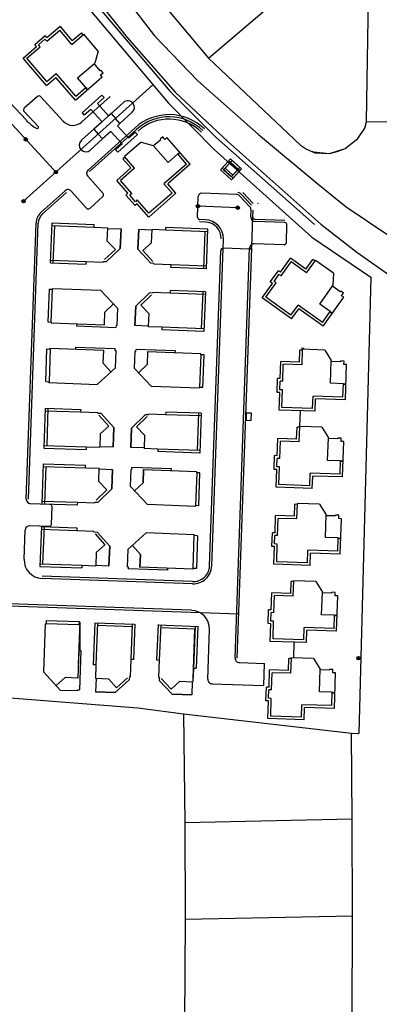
# Model space of a CAD drawing. Header units: metres. Extents: x 19327 to 24000, y 12000 to 18751.
# Tile 26 of 41: x 21683 to 21765, y 16920 to 17142. Entities that reach past the tile are written whole.
import ezdxf

# ---------------------------------------------------------------- set-up
doc = ezdxf.new("R2010")
doc.units = ezdxf.units.M
for name, color, linetype in [('Keyplan-sh1$0$10-WEG', 254, 'CONTINUOUS'), ('Keyplan-sh1$0$2', 254, 'CONTINUOUS'), ('Keyplan-sh1$0$20-KAVEL', 254, 'CONTINUOUS')]:
    doc.layers.add(name, color=color, linetype=linetype)

msp = doc.modelspace()

# ---------------------------------------------------------------- linework, layer by layer
at = {"layer": 'Keyplan-sh1$0$10-WEG'}
for points in [[(21686.23, 17166.11), (21698.53, 17149.54), (21707.66, 17138.02), (21718.52, 17125.73), (21730.37, 17114.53), (21751.38, 17095.89)], [(21692.54, 17166.55), (21702.99, 17152.59), (21713.85, 17138.45), (21723.63, 17128.23), (21737.32, 17116.16), (21750.78, 17104.88)], [(21750.78, 17104.88), (21757.14, 17099.8), (21786.04, 17080.34), (21797.67, 17071.96), (21801.26, 17069.24), (21807.23, 17064.02), (21812.01, 17058.91), (21817.77, 17051.95)], [(21751.38, 17095.89), (21759.53, 17089.58), (21771.48, 17081.1), (21786.04, 17071.74), (21793.22, 17066.96), (21798.32, 17063.04), (21805.17, 17056.41)]]:
    msp.add_lwpolyline(points, dxfattribs=at)
at = {"layer": 'Keyplan-sh1$0$2', "invisible_edges": 9}
for points in [[(24000.14, 11999.56), (20560.43, 16943.69), (20559.22, 16937.75), (20558.71, 16934.01)], [(24000.14, 11999.56), (20558.71, 16934.01), (20558.41, 16929.86), (20558.51, 16926.41)], [(24000.14, 11999.56), (20558.51, 16926.41), (20558.51, 16921.76), (20557.8, 16917.5)]]:
    msp.add_3dface(points, dxfattribs=at)
at = {"layer": 'Keyplan-sh1$0$20-KAVEL'}
for p, q in [((21687.29, 17161.22), (21717.38, 17125.84)), ((21707.09, 17155.92), (21726.05, 17133.4)), ((21726.05, 17133.4), (21752.83, 17156.24)), ((21761.69, 17119.02), (21762.21, 17149.15)), ((21689.48, 17137.21), (21692.43, 17139.73)), ((21689.55, 17138.06), (21692.49, 17140.58)), ((21695.19, 17136.51), (21692.43, 17139.73)), ((21695.26, 17137.35), (21692.49, 17140.58)), ((21695.26, 17137.35), (21697.32, 17139.12)), ((21697.71, 17138.66), (21697.32, 17139.12)), ((21686.79, 17136.48), (21689.16, 17138.51)), ((21687.63, 17136.41), (21689.09, 17137.66)), ((21689.48, 17137.21), (21689.09, 17137.66)), ((21689.55, 17138.06), (21689.16, 17138.51)), ((21695.19, 17136.51), (21697.85, 17138.78)), ((21701.1, 17134.99), (21697.85, 17138.78)), ((21684.14, 17133.42), (21687.18, 17136.02)), ((21684.99, 17133.35), (21688.02, 17135.96)), ((21687.18, 17136.02), (21686.79, 17136.48)), ((21688.02, 17135.96), (21687.63, 17136.41)), ((21701.1, 17134.99), (21700.33, 17132.28)), ((21689.45, 17127.23), (21684.14, 17133.42)), ((21689.51, 17128.08), (21684.99, 17133.35)), ((21696.44, 17128.95), (21700.33, 17132.28)), ((21701.59, 17130.53), (21700.19, 17132.16)), ((21701.59, 17130.53), (21701.73, 17130.65)), ((21701.65, 17129.59), (21702.22, 17130.08)), ((21702.22, 17130.08), (21701.73, 17130.65)), ((21672.26, 17128.62), (21691.83, 17107.35)), ((21689.45, 17127.23), (21691.57, 17129.05)), ((21689.51, 17128.08), (21691.64, 17129.9)), ((21695.96, 17123.93), (21691.57, 17129.05)), ((21696.03, 17124.78), (21691.64, 17129.9)), ((21695.96, 17123.93), (21702.04, 17129.14)), ((21698.33, 17126.74), (21696.44, 17128.95)), ((21702.04, 17129.14), (21701.65, 17129.59)), ((21713.39, 17127.28), (21684.26, 17101.06)), ((21696.03, 17124.78), (21698.33, 17126.74)), ((21696.03, 17124.78), (21698.25, 17126.68)), ((21698.25, 17126.68), (21698.64, 17126.22)), ((21698.33, 17126.74), (21698.72, 17126.29)), ((21717.38, 17125.84), (21727.77, 17115.46)), ((21680.06, 17124.57), (21684.81, 17119.42)), ((21687.39, 17124.74), (21684.42, 17122.06)), ((21688.09, 17124.7), (21693.2, 17119.15)), ((21706.81, 17123.38), (21697.32, 17114.84)), ((21703.8, 17124.7), (21697.41, 17118.96)), ((21701.94, 17125.05), (21697.48, 17121.03)), ((21700.95, 17123.15), (21702.44, 17124.49)), ((21701.94, 17125.05), (21702.44, 17124.49)), ((21684.39, 17121.35), (21687.6, 17117.86)), ((21699.47, 17121.81), (21697.98, 17120.48)), ((21699.47, 17121.81), (21701.98, 17119.03)), ((21700.95, 17123.15), (21703.46, 17120.36)), ((21706.03, 17118.64), (21708.82, 17121.15)), ((21697.48, 17121.03), (21697.98, 17120.48)), ((21701.98, 17119.03), (21700.12, 17117.35)), ((21704.02, 17120.87), (21703.46, 17120.36)), ((21704.02, 17120.87), (21705.02, 17119.75)), ((21706.03, 17118.64), (21705.02, 17119.75)), ((21788.83, 17118.7), (21761.69, 17119.02)), ((21686.76, 17117.81), (21687.26, 17117.5)), ((21709.44, 17117.67), (21698.82, 17108.11)), ((21709.77, 17117.3), (21699.15, 17107.74)), ((21700.12, 17117.35), (21701.12, 17116.24)), ((21703.98, 17116.8), (21702.12, 17115.12)), ((21706.49, 17114.01), (21703.98, 17116.8)), ((21706.03, 17118.64), (21705.47, 17118.13)), ((21707.98, 17115.35), (21705.47, 17118.13)), ((21707.98, 17115.35), (21709.46, 17116.68)), ((21709.97, 17116.13), (21709.46, 17116.68)), ((21684.36, 17115.04), (21685.14, 17115.05)), ((21684.75, 17114.66), (21684.75, 17115.43)), ((21702.12, 17115.12), (21699.33, 17112.61)), ((21702.12, 17115.12), (21701.12, 17116.24)), ((21709.97, 17116.13), (21705.51, 17112.11)), ((21710.8, 17114.43), (21707.03, 17111.14)), ((21710.8, 17114.43), (21713.51, 17113.68)), ((21715.25, 17114.96), (21713.63, 17113.54)), ((21715.69, 17115.59), (21715.13, 17115.1)), ((21715.25, 17114.96), (21715.13, 17115.1)), ((21716.19, 17115.03), (21715.69, 17115.59)), ((21716.64, 17115.42), (21716.19, 17115.03)), ((21721.9, 17109.4), (21716.64, 17115.42)), ((21727.77, 17115.46), (21749.93, 17095.78)), ((21706.49, 17114.01), (21705, 17112.67)), ((21705.51, 17112.11), (21705, 17112.67)), ((21716.88, 17109.82), (21713.51, 17113.68)), ((21707.15, 17111), (21706.7, 17110.61)), ((21708.49, 17108.57), (21706.7, 17110.61)), ((21709.33, 17108.51), (21707.03, 17111.14)), ((21719.06, 17111.73), (21716.88, 17109.82)), ((21719.06, 17111.73), (21719.52, 17112.13)), ((21721.05, 17109.45), (21719.06, 17111.73)), ((21721.05, 17109.45), (21719.06, 17111.73)), ((21719.13, 17111.66), (21719.58, 17112.05)), ((21730.59, 17110.21), (21728.71, 17108.13)), ((21730.97, 17110.6), (21729.09, 17108.52)), ((21731.34, 17110.26), (21729.8, 17108.55)), ((21730.59, 17110.21), (21733.06, 17107.97)), ((21730.97, 17110.6), (21733.45, 17108.36)), ((21733.08, 17108.69), (21731.34, 17110.26)), ((21691.57, 17107.25), (21691.56, 17108.03)), ((21708.49, 17108.57), (21705.29, 17105.77)), ((21709.33, 17108.51), (21706.13, 17105.71)), ((21721.05, 17109.45), (21715.97, 17105.01)), ((21721.9, 17109.4), (21716.82, 17104.96)), ((21728.71, 17108.13), (21731.19, 17105.89)), ((21729.09, 17108.52), (21731.57, 17106.28)), ((21730.96, 17109.87), (21729.41, 17108.17)), ((21729.41, 17108.17), (21731.15, 17106.6)), ((21729.8, 17108.55), (21731.54, 17106.98)), ((21732.69, 17108.3), (21730.96, 17109.87)), ((21731.15, 17106.6), (21732.69, 17108.3)), ((21731.19, 17105.89), (21733.06, 17107.97)), ((21731.54, 17106.98), (21733.08, 17108.69)), ((21731.57, 17106.28), (21733.45, 17108.36)), ((21691.18, 17107.64), (21691.95, 17107.64)), ((21702.21, 17102.82), (21698.74, 17106.7)), ((21707.83, 17102.85), (21705.29, 17105.77)), ((21708.68, 17102.79), (21706.13, 17105.71)), ((21693.62, 17103.43), (21688.24, 17098.59)), ((21698.49, 17099.48), (21695.03, 17103.35)), ((21717.81, 17102.9), (21715.97, 17105.01)), ((21718.66, 17102.85), (21716.82, 17104.96)), ((21683.87, 17101.06), (21684.64, 17101.06)), ((21684.26, 17100.67), (21684.25, 17101.45)), ((21693.95, 17103.06), (21688.57, 17098.22)), ((21702.17, 17102.12), (21699.2, 17099.44)), ((21707.83, 17102.85), (21707.38, 17102.46)), ((21709.44, 17100.1), (21707.38, 17102.46)), ((21708.68, 17102.79), (21708.23, 17102.4)), ((21709.5, 17100.95), (21708.23, 17102.4)), ((21709.95, 17101.34), (21709.5, 17100.95)), ((21712.58, 17098.33), (21709.95, 17101.34)), ((21718.66, 17102.85), (21712.52, 17097.48)), ((21717.81, 17102.9), (21712.58, 17098.33)), ((21723.55, 17097.42), (21723.72, 17102.11)), ((21732.33, 17102.61), (21724.54, 17102.89)), ((21733.02, 17102.29), (21735.35, 17099.79)), ((21733.39, 17102.63), (21735.71, 17100.13)), ((21733.41, 17102.68), (21735.73, 17100.18)), ((21733.77, 17103.02), (21736.1, 17100.52)), ((21709.89, 17100.5), (21709.44, 17100.1)), ((21712.52, 17097.48), (21709.89, 17100.5)), ((21723.25, 17099.91), (21724.03, 17099.92)), ((21723.64, 17099.53), (21723.64, 17100.3)), ((21732.63, 17099.6), (21723.64, 17099.92)), ((21732.25, 17099.59), (21733.02, 17099.6)), ((21732.63, 17099.21), (21732.63, 17099.98)), ((21735.56, 17097.49), (21735.62, 17099.08)), ((21736.06, 17097.47), (21736.12, 17099.06)), ((21736.06, 17097.47), (21736.12, 17099.06)), ((21737.21, 17100.52), (21737.12, 17100.5)), ((21725.33, 17096.85), (21724.03, 17096.9)), ((21735.82, 17090.8), (21736.06, 17097.47)), ((21743.28, 17096.72), (21736.54, 17096.96)), ((21684.87, 17033.75), (21687.08, 17096.11)), ((21685.37, 17033.73), (21687.58, 17096.1)), ((21690.37, 17087.17), (21690.72, 17096.16)), ((21690.7, 17095.56), (21700.19, 17095.19)), ((21690.72, 17096.16), (21700.21, 17095.79)), ((21690.97, 17087.15), (21691.3, 17095.54)), ((21700.19, 17095.19), (21700.21, 17095.79)), ((21700.19, 17095.19), (21703.29, 17095.07)), ((21703.17, 17092.06), (21703.29, 17095.07)), ((21703.28, 17094.92), (21706.28, 17094.8)), ((21706.28, 17094.8), (21706.11, 17090.4)), ((21706.11, 17090.4), (21706.28, 17094.8)), ((21710.1, 17090.24), (21710.28, 17094.64)), ((21710.28, 17094.64), (21710.1, 17090.24)), ((21713.27, 17094.52), (21710.28, 17094.64)), ((21713.16, 17091.67), (21713.28, 17094.67)), ((21716.38, 17094.55), (21713.28, 17094.67)), ((21716.38, 17094.55), (21716.4, 17095.15)), ((21725.87, 17094.17), (21716.38, 17094.55)), ((21725.89, 17094.77), (21716.4, 17095.15)), ((21725.31, 17096.35), (21724.01, 17096.4)), ((21725.54, 17085.78), (21725.89, 17094.77)), ((21743.26, 17096.22), (21736.52, 17096.46)), ((21743.6, 17091.7), (21743.74, 17095.7)), ((21724.94, 17085.8), (21725.27, 17094.2)), ((21726.76, 17018.65), (21729.38, 17092.51)), ((21702.57, 17087.86), (21704.99, 17090.16)), ((21702.99, 17087.42), (21706.11, 17090.4)), ((21703.17, 17092.06), (21704.99, 17090.16)), ((21712.98, 17087.03), (21710.1, 17090.24)), ((21713.16, 17091.67), (21711.2, 17089.91)), ((21713.43, 17087.43), (21711.2, 17089.91)), ((21735.2, 17090.22), (21729.41, 17090.42)), ((21732.02, 16997.84), (21735.31, 17090.5)), ((21732.52, 16997.82), (21735.81, 17090.48)), ((21743.08, 17091.22), (21736.35, 17091.46)), ((21690.39, 17087.77), (21698.38, 17087.45)), ((21726.26, 17018.67), (21728.79, 17089.85)), ((21742.29, 17085.01), (21744.54, 17088.16)), ((21748, 17085.69), (21744.54, 17088.16)), ((21748, 17085.69), (21749.57, 17087.9)), ((21748.14, 17084.86), (21750.17, 17087.7)), ((21750.06, 17087.55), (21749.57, 17087.9)), ((21754.24, 17084.8), (21750.17, 17087.7)), ((21690.37, 17087.17), (21698.36, 17086.85)), ((21698.36, 17086.85), (21698.38, 17087.45)), ((21698.38, 17087.45), (21702.26, 17087.3)), ((21702.26, 17087.45), (21702.26, 17087.3)), ((21702.26, 17087.45), (21702.99, 17087.42)), ((21713.7, 17087), (21712.98, 17087.03)), ((21713.7, 17087), (21713.7, 17086.85)), ((21717.57, 17086.69), (21713.7, 17086.85)), ((21717.54, 17086.09), (21717.57, 17086.69)), ((21725.54, 17085.78), (21717.54, 17086.09)), ((21725.56, 17086.38), (21717.57, 17086.69)), ((21742.42, 17084.17), (21744.68, 17087.33)), ((21748.14, 17084.86), (21744.68, 17087.33)), ((21739.98, 17082.81), (21741.8, 17085.36)), ((21740.82, 17082.95), (21741.94, 17084.52)), ((21742.29, 17085.01), (21741.8, 17085.36)), ((21742.42, 17084.17), (21741.94, 17084.52)), ((21754.24, 17084.8), (21754.13, 17081.99)), ((21690.05, 17081.18), (21689.77, 17073.78)), ((21690.05, 17081.18), (21690.8, 17081.15)), ((21690.52, 17073.75), (21690.8, 17081.15)), ((21690.81, 17081.35), (21690.8, 17081.15)), ((21690.81, 17081.35), (21701.65, 17080.94)), ((21738.14, 17079.21), (21740.47, 17082.47)), ((21738.98, 17079.35), (21741.31, 17082.61)), ((21740.47, 17082.47), (21739.98, 17082.81)), ((21741.31, 17082.61), (21740.82, 17082.95)), ((21751.16, 17077.81), (21754.13, 17081.99)), ((21755.77, 17080.58), (21754.02, 17081.83)), ((21705.5, 17076.87), (21701.65, 17080.94)), ((21712.71, 17080.33), (21709.59, 17077.35)), ((21713.13, 17079.9), (21710.71, 17077.59)), ((21713.44, 17080.3), (21712.71, 17080.33)), ((21713.44, 17080.3), (21713.44, 17080.45)), ((21717.32, 17080.3), (21713.44, 17080.45)), ((21717.34, 17080.9), (21717.32, 17080.3)), ((21725.31, 17079.98), (21717.32, 17080.3)), ((21725.33, 17080.58), (21717.34, 17080.9)), ((21724.73, 17080.61), (21724.4, 17072.21)), ((21725.33, 17080.58), (21724.98, 17071.59)), ((21744.78, 17074.47), (21738.14, 17079.21)), ((21744.64, 17075.31), (21738.98, 17079.35)), ((21751.9, 17072.83), (21756.55, 17079.34)), ((21755.77, 17080.58), (21755.88, 17080.74)), ((21756.49, 17080.3), (21755.88, 17080.74)), ((21756.06, 17079.69), (21756.49, 17080.3)), ((21756.55, 17079.34), (21756.06, 17079.69)), ((21702.61, 17075.99), (21704.57, 17077.84)), ((21705.5, 17076.87), (21705.35, 17073)), ((21709.42, 17072.96), (21709.59, 17077.35)), ((21709.59, 17077.35), (21709.42, 17072.96)), ((21712.53, 17075.69), (21710.71, 17077.59)), ((21744.64, 17075.31), (21746.26, 17077.59)), ((21744.78, 17074.47), (21746.4, 17076.75)), ((21751.76, 17073.67), (21746.26, 17077.59)), ((21751.9, 17072.83), (21746.4, 17076.75)), ((21753.52, 17076.13), (21751.16, 17077.81)), ((21702.5, 17073.1), (21702.61, 17075.99)), ((21712.53, 17075.69), (21712.41, 17072.69)), ((21751.76, 17073.67), (21753.52, 17076.13)), ((21751.76, 17073.67), (21753.52, 17076.13)), ((21753.46, 17076.05), (21753.95, 17075.7)), ((21753.52, 17076.13), (21754, 17075.78)), ((21689.77, 17073.78), (21690.52, 17073.75)), ((21690.52, 17073.75), (21690.51, 17073.55)), ((21690.51, 17073.55), (21702.5, 17073.1)), ((21696.26, 17073.34), (21696.24, 17072.89)), ((21696.24, 17072.89), (21705.13, 17072.55)), ((21705.15, 17073), (21705.13, 17072.55)), ((21705.15, 17073), (21705.35, 17073)), ((21712.42, 17072.84), (21709.42, 17072.96)), ((21715.51, 17072.56), (21712.41, 17072.69)), ((21715.51, 17072.56), (21715.48, 17071.97)), ((21725, 17072.19), (21715.51, 17072.56)), ((21724.98, 17071.59), (21715.48, 17071.97)), ((21689.26, 17060.29), (21689.54, 17067.69)), ((21689.54, 17067.69), (21690.29, 17067.66)), ((21690.29, 17067.66), (21690.3, 17067.86)), ((21690.3, 17067.86), (21702.29, 17067.41)), ((21696.04, 17067.64), (21696.06, 17068.09)), ((21696.06, 17068.09), (21704.95, 17067.76)), ((21704.94, 17067.31), (21704.95, 17067.76)), ((21747.65, 17067.79), (21747.05, 17067.81)), ((21690.29, 17067.66), (21690.01, 17060.26)), ((21702.29, 17067.41), (21702.18, 17064.52)), ((21704.94, 17067.31), (21705.14, 17067.3)), ((21704.99, 17063.43), (21705.14, 17067.3)), ((21709.29, 17063.27), (21709.43, 17067.14)), ((21709.63, 17067.13), (21709.43, 17067.14)), ((21709.63, 17067.13), (21709.65, 17067.58)), ((21718.54, 17067.24), (21709.65, 17067.58)), ((21712.28, 17067.03), (21712.17, 17064.14)), ((21724.27, 17066.58), (21712.28, 17067.03)), ((21718.53, 17066.8), (21718.54, 17067.24)), ((21724.27, 17066.38), (21723.99, 17058.98)), ((21724.27, 17066.38), (21724.27, 17066.58)), ((21725.02, 17066.35), (21724.27, 17066.38)), ((21724.74, 17058.96), (21725.02, 17066.35)), ((21746.58, 17064.71), (21746.67, 17067.42)), ((21747.26, 17067.4), (21746.67, 17067.42)), ((21747.16, 17064.09), (21747.27, 17067.59)), ((21752.27, 17067.43), (21747.27, 17067.59)), ((21752.27, 17067.43), (21753.74, 17065.03)), ((21704.99, 17063.43), (21700.85, 17059.66)), ((21702.18, 17064.52), (21704, 17062.52)), ((21709.29, 17063.27), (21713.14, 17059.19)), ((21712.17, 17064.14), (21710.21, 17062.29)), ((21742.2, 17060.98), (21742.33, 17064.85)), ((21746.58, 17064.71), (21742.33, 17064.85)), ((21742.78, 17060.36), (21742.91, 17064.23)), ((21747.16, 17064.09), (21742.91, 17064.23)), ((21753.57, 17059.91), (21753.74, 17065.03)), ((21755.88, 17064.77), (21753.73, 17064.84)), ((21755.88, 17064.77), (21755.89, 17064.96)), ((21756.64, 17064.93), (21755.89, 17064.96)), ((21756.61, 17064.18), (21756.64, 17064.93)), ((21757.21, 17064.16), (21756.61, 17064.18)), ((21756.95, 17056.17), (21757.21, 17064.16)), ((21741.5, 17057.87), (21741.6, 17061)), ((21742.2, 17060.98), (21741.6, 17061)), ((21689.26, 17060.29), (21690.01, 17060.26)), ((21690, 17060.06), (21690.01, 17060.26)), ((21690, 17060.06), (21700.85, 17059.66)), ((21723.98, 17058.78), (21713.14, 17059.19)), ((21723.98, 17058.78), (21723.99, 17058.98)), ((21724.74, 17058.96), (21723.99, 17058.98)), ((21742.12, 17058.45), (21742.18, 17060.38)), ((21742.78, 17060.36), (21742.18, 17060.38)), ((21756.47, 17059.81), (21753.57, 17059.91)), ((21756.37, 17056.79), (21756.47, 17059.81)), ((21756.37, 17056.79), (21756.47, 17059.81)), ((21756.47, 17059.81), (21757.07, 17059.79)), ((21756.47, 17059.71), (21757.07, 17059.69)), ((21742.1, 17057.86), (21741.5, 17057.87)), ((21741.97, 17053.86), (21742.1, 17057.86)), ((21742.72, 17058.44), (21742.12, 17058.45)), ((21742.59, 17054.44), (21742.72, 17058.44)), ((21749.53, 17054.21), (21749.63, 17057.01)), ((21756.37, 17056.79), (21749.63, 17057.01)), ((21749.53, 17054.21), (21742.59, 17054.44)), ((21750.11, 17053.59), (21750.21, 17056.39)), ((21756.95, 17056.17), (21750.21, 17056.39)), ((21689.16, 17054.29), (21688.87, 17045.29)), ((21689.14, 17053.69), (21697.14, 17053.43)), ((21689.16, 17054.29), (21697.16, 17054.03)), ((21689.76, 17054.27), (21689.49, 17045.87)), ((21697.16, 17054.03), (21697.14, 17053.43)), ((21697.14, 17053.43), (21701.01, 17053.3)), ((21701.01, 17053.15), (21701.01, 17053.3)), ((21701.01, 17053.15), (21701.73, 17053.13)), ((21701.29, 17052.73), (21703.53, 17050.26)), ((21701.73, 17053.13), (21704.63, 17049.94)), ((21711.73, 17052.81), (21708.63, 17049.81)), ((21712.14, 17052.38), (21709.75, 17050.06)), ((21712.45, 17052.78), (21711.73, 17052.81)), ((21712.45, 17052.78), (21712.45, 17052.93)), ((21716.33, 17052.81), (21712.45, 17052.93)), ((21716.35, 17053.41), (21716.33, 17052.81)), ((21724.32, 17052.55), (21716.33, 17052.81)), ((21724.34, 17053.15), (21716.35, 17053.41)), ((21723.74, 17053.17), (21723.47, 17044.78)), ((21724.34, 17053.15), (21724.05, 17044.16)), ((21734.55, 17053.17), (21734.49, 17051.56)), ((21735.73, 17053.13), (21734.55, 17053.17)), ((21735.67, 17051.52), (21735.73, 17053.13)), ((21750.11, 17053.59), (21741.97, 17053.86)), ((21746.64, 17050.16), (21746.76, 17053.7)), ((21701.58, 17048.49), (21703.53, 17050.26)), ((21704.63, 17049.94), (21704.49, 17045.54)), ((21704.49, 17045.54), (21704.63, 17049.94)), ((21711.58, 17048.17), (21709.75, 17050.06)), ((21734.49, 17051.56), (21735.67, 17051.52)), ((21745.93, 17047.28), (21746.02, 17049.99)), ((21746.61, 17049.97), (21746.02, 17049.99)), ((21746.51, 17046.66), (21746.62, 17050.16)), ((21751.62, 17050), (21746.62, 17050.16)), ((21751.62, 17050), (21753.09, 17047.6)), ((21701.58, 17048.49), (21701.48, 17045.49)), ((21708.49, 17045.41), (21708.63, 17049.81)), ((21708.63, 17049.81), (21708.49, 17045.41)), ((21711.58, 17048.17), (21711.48, 17045.16)), ((21688.89, 17045.89), (21698.39, 17045.59)), ((21698.39, 17045.59), (21698.37, 17044.99)), ((21698.39, 17045.59), (21701.48, 17045.49)), ((21701.49, 17045.63), (21704.49, 17045.54)), ((21711.48, 17045.31), (21708.49, 17045.41)), ((21741.55, 17043.55), (21741.68, 17047.42)), ((21745.93, 17047.28), (21741.68, 17047.42)), ((21742.13, 17042.93), (21742.26, 17046.8)), ((21746.51, 17046.66), (21742.26, 17046.8)), ((21752.92, 17042.47), (21753.09, 17047.6)), ((21755.23, 17047.34), (21753.08, 17047.41)), ((21755.23, 17047.34), (21755.24, 17047.53)), ((21755.99, 17047.5), (21755.24, 17047.53)), ((21755.96, 17046.75), (21755.99, 17047.5)), ((21756.56, 17046.73), (21755.96, 17046.75)), ((21756.3, 17038.74), (21756.56, 17046.73)), ((21688.87, 17045.29), (21698.37, 17044.99)), ((21714.58, 17045.06), (21711.48, 17045.16)), ((21714.58, 17045.07), (21714.56, 17044.47)), ((21724.05, 17044.16), (21714.56, 17044.47)), ((21724.07, 17044.76), (21714.58, 17045.06)), ((21740.85, 17040.44), (21740.95, 17043.57)), ((21741.55, 17043.55), (21740.95, 17043.57)), ((21688.48, 17032.7), (21688.76, 17041.69)), ((21688.74, 17041.09), (21698.23, 17040.8)), ((21688.76, 17041.69), (21698.25, 17041.39)), ((21689.08, 17032.68), (21689.34, 17041.07)), ((21698.23, 17040.8), (21698.25, 17041.39)), ((21741.47, 17041.02), (21741.53, 17042.95)), ((21742.07, 17041), (21741.47, 17041.02)), ((21742.13, 17042.93), (21741.53, 17042.95)), ((21741.94, 17037.01), (21742.07, 17041)), ((21755.82, 17042.38), (21752.92, 17042.47)), ((21755.72, 17039.36), (21755.82, 17042.38)), ((21755.72, 17039.36), (21755.82, 17042.38)), ((21755.82, 17042.38), (21756.42, 17042.36)), ((21755.82, 17042.28), (21756.42, 17042.26)), ((21698.23, 17040.8), (21701.33, 17040.7)), ((21701.24, 17037.69), (21701.33, 17040.7)), ((21701.33, 17040.55), (21704.33, 17040.45)), ((21704.33, 17040.45), (21704.19, 17036.06)), ((21704.19, 17036.06), (21704.33, 17040.45)), ((21708.37, 17036.57), (21708.52, 17040.45)), ((21708.72, 17040.44), (21708.52, 17040.45)), ((21708.72, 17040.44), (21708.73, 17040.89)), ((21717.63, 17040.55), (21708.73, 17040.89)), ((21711.37, 17040.34), (21711.26, 17037.45)), ((21711.27, 17037.43), (21711.38, 17040.43)), ((21723.36, 17039.89), (21711.37, 17040.34)), ((21717.61, 17040.1), (21717.63, 17040.55)), ((21723.35, 17039.69), (21723.07, 17032.29)), ((21723.35, 17039.69), (21723.36, 17039.89)), ((21724.1, 17039.66), (21723.35, 17039.69)), ((21723.82, 17032.26), (21724.1, 17039.66)), ((21741.45, 17040.42), (21740.85, 17040.44)), ((21741.32, 17036.43), (21741.45, 17040.42)), ((21748.88, 17036.78), (21748.98, 17039.58)), ((21755.72, 17039.36), (21748.98, 17039.58)), ((21749.46, 17036.16), (21749.56, 17038.96)), ((21756.3, 17038.74), (21749.56, 17038.96)), ((21701.24, 17037.69), (21703.07, 17035.81)), ((21708.37, 17036.57), (21712.22, 17032.5)), ((21711.26, 17037.45), (21709.3, 17035.6)), ((21748.88, 17036.78), (21741.94, 17037.01)), ((21700.68, 17033.48), (21703.07, 17035.81)), ((21701.09, 17033.05), (21704.19, 17036.06)), ((21749.46, 17036.16), (21741.32, 17036.43)), ((21690.21, 17032.56), (21685.83, 17032.71)), ((21688.48, 17032.7), (21696.47, 17032.45)), ((21688.49, 17033.3), (21696.49, 17033.05)), ((21696.47, 17032.45), (21696.49, 17033.05)), ((21696.49, 17033.05), (21700.36, 17032.92)), ((21700.37, 17033.07), (21700.36, 17032.92)), ((21700.37, 17033.07), (21701.09, 17033.05)), ((21723.06, 17032.09), (21712.22, 17032.5)), ((21723.06, 17032.09), (21723.07, 17032.29)), ((21723.82, 17032.26), (21723.07, 17032.29)), ((21745.42, 17029.87), (21745.51, 17032.58)), ((21746.11, 17032.56), (21745.51, 17032.58)), ((21746, 17029.25), (21746.11, 17032.75)), ((21751.11, 17032.59), (21746.11, 17032.75)), ((21751.11, 17032.59), (21752.58, 17030.19)), ((21690.55, 17028.04), (21690.69, 17032.04)), ((21741.04, 17026.14), (21741.17, 17030.01)), ((21745.42, 17029.87), (21741.17, 17030.01)), ((21752.41, 17025.06), (21752.58, 17030.19)), ((21754.72, 17029.93), (21752.58, 17030)), ((21754.72, 17029.93), (21754.73, 17030.12)), ((21755.48, 17030.09), (21754.73, 17030.12)), ((21755.46, 17029.34), (21755.48, 17030.09)), ((21690.03, 17027.56), (21685.65, 17027.72)), ((21741.62, 17025.52), (21741.75, 17029.39)), ((21746, 17029.25), (21741.75, 17029.39)), ((21756.06, 17029.32), (21755.46, 17029.34)), ((21755.79, 17021.33), (21756.06, 17029.32)), ((21684.38, 17020.16), (21684.62, 17026.75)), ((21688.29, 17027.55), (21687.94, 17018.55)), ((21688.27, 17026.95), (21696.26, 17026.63)), ((21688.29, 17027.55), (21696.29, 17027.23)), ((21688.89, 17027.52), (21688.56, 17019.13)), ((21696.29, 17027.23), (21696.26, 17026.63)), ((21696.26, 17026.63), (21700.14, 17026.48)), ((21700.13, 17026.33), (21700.14, 17026.48)), ((21700.13, 17026.33), (21700.85, 17026.3)), ((21700.41, 17025.9), (21702.63, 17023.41)), ((21700.85, 17026.3), (21703.73, 17023.08)), ((21707.84, 17022.33), (21711.98, 17026.11)), ((21722.82, 17025.7), (21711.98, 17026.11)), ((21722.54, 17018.1), (21722.82, 17025.5)), ((21722.82, 17025.7), (21722.82, 17025.5)), ((21723.56, 17025.47), (21722.82, 17025.5)), ((21723.56, 17025.47), (21723.29, 17018.07)), ((21740.34, 17023.03), (21740.44, 17026.16)), ((21741.04, 17026.14), (21740.44, 17026.16)), ((21740.96, 17023.61), (21741.02, 17025.54)), ((21741.62, 17025.52), (21741.02, 17025.54)), ((21700.67, 17021.66), (21702.63, 17023.41)), ((21710.65, 17021.24), (21708.83, 17023.24)), ((21741.56, 17023.59), (21740.96, 17023.61)), ((21741.43, 17019.6), (21741.56, 17023.59)), ((21755.31, 17024.97), (21752.41, 17025.06)), ((21755.21, 17021.95), (21755.31, 17024.97)), ((21755.21, 17021.95), (21755.31, 17024.97)), ((21755.31, 17024.97), (21755.91, 17024.95)), ((21755.31, 17024.87), (21755.91, 17024.85)), ((21700.67, 17021.66), (21700.55, 17018.66)), ((21703.73, 17023.08), (21703.55, 17018.69)), ((21703.55, 17018.69), (21703.73, 17023.08)), ((21707.84, 17022.33), (21707.69, 17018.46)), ((21710.66, 17021.26), (21710.54, 17018.26)), ((21710.54, 17018.35), (21710.65, 17021.24)), ((21740.94, 17023.01), (21740.34, 17023.03)), ((21740.81, 17019.02), (21740.94, 17023.01)), ((21748.38, 17019.37), (21748.47, 17022.17)), ((21755.21, 17021.95), (21748.47, 17022.17)), ((21748.96, 17018.75), (21749.05, 17021.55)), ((21755.79, 17021.33), (21749.05, 17021.55)), ((21687.96, 17019.15), (21697.45, 17018.78)), ((21697.45, 17018.78), (21697.43, 17018.18)), ((21697.45, 17018.78), (21700.55, 17018.66)), ((21700.56, 17018.8), (21703.55, 17018.69)), ((21748.96, 17018.75), (21740.81, 17019.02)), ((21748.38, 17019.37), (21741.43, 17019.6)), ((21687.94, 17018.55), (21697.43, 17018.18)), ((21707.89, 17018.45), (21707.69, 17018.46)), ((21707.89, 17018.45), (21707.87, 17018)), ((21716.77, 17017.67), (21707.87, 17018)), ((21722.53, 17017.9), (21710.54, 17018.35)), ((21716.78, 17018.12), (21716.77, 17017.67)), ((21722.54, 17018.1), (21722.53, 17017.9)), ((21723.29, 17018.07), (21722.54, 17018.1)), ((21722.41, 17014.61), (21688.43, 17015.81)), ((21722.43, 17015.1), (21688.45, 17016.31)), ((21744.58, 17012.43), (21744.67, 17015.14)), ((21745.27, 17015.13), (21744.67, 17015.14)), ((21745.16, 17011.81), (21745.27, 17015.31)), ((21750.27, 17015.15), (21745.27, 17015.31)), ((21750.27, 17015.15), (21751.74, 17012.75)), ((21740.2, 17008.7), (21740.33, 17012.57)), ((21744.58, 17012.43), (21740.33, 17012.57)), ((21751.57, 17007.63), (21751.74, 17012.75)), ((21753.88, 17012.49), (21751.74, 17012.56)), ((21753.88, 17012.49), (21753.89, 17012.68)), ((21754.64, 17012.65), (21753.89, 17012.68)), ((21754.62, 17011.91), (21754.64, 17012.65)), ((21722.2, 17008.61), (21681.02, 17010.07)), ((21740.78, 17008.08), (21740.91, 17011.95)), ((21745.16, 17011.81), (21740.91, 17011.95)), ((21755.22, 17011.89), (21754.62, 17011.91)), ((21754.95, 17003.89), (21755.22, 17011.89)), ((21732.87, 17007.73), (21681.01, 17009.57)), ((21739.5, 17005.6), (21739.6, 17008.72)), ((21740.2, 17008.7), (21739.6, 17008.72)), ((21740.12, 17006.18), (21740.18, 17008.1)), ((21740.78, 17008.08), (21740.18, 17008.1)), ((21754.47, 17007.53), (21751.57, 17007.63)), ((21689.17, 17005.59), (21688.77, 16994.75)), ((21689.17, 17005.59), (21689.37, 17005.58)), ((21689.39, 17006.33), (21689.37, 17005.58)), ((21696.76, 17005.31), (21689.37, 17005.58)), ((21689.39, 17006.33), (21696.79, 17006.06)), ((21696.99, 17005.95), (21696.61, 16996.46)), ((21696.79, 17006.06), (21696.76, 17005.31)), ((21700.38, 17005.82), (21700.01, 16996.33)), ((21709.33, 17005.39), (21700.34, 17005.74)), ((21700.98, 17005.79), (21700.61, 16996.3)), ((21708.78, 17005.49), (21708.46, 16997.49)), ((21709.38, 17005.46), (21709.06, 16997.47)), ((21714.62, 17005.39), (21714.3, 16997.4)), ((21715.22, 17005.37), (21714.9, 16997.38)), ((21740.1, 17005.58), (21739.5, 17005.6)), ((21739.97, 17001.58), (21740.1, 17005.58)), ((21740.72, 17006.16), (21740.12, 17006.18)), ((21740.59, 17002.16), (21740.72, 17006.16)), ((21754.37, 17004.51), (21754.47, 17007.53)), ((21754.37, 17004.51), (21754.47, 17007.53)), ((21754.47, 17007.53), (21755.07, 17007.51)), ((21754.47, 17007.43), (21755.07, 17007.41)), ((21696.96, 17005.3), (21696.52, 16993.31)), ((21696.76, 17005.31), (21696.96, 17005.3)), ((21696.96, 17005.3), (21696.98, 16999.55)), ((21708.6, 17004.89), (21700.96, 17005.2)), ((21714.66, 17005.31), (21723.65, 17004.96)), ((21715.34, 17004.76), (21722.99, 17004.46)), ((21722.55, 16993.17), (21722.95, 17004.38)), ((21723.01, 17005.06), (21722.64, 16995.57)), ((21723.61, 17005.04), (21723.24, 16995.55)), ((21725.85, 16993.05), (21726.25, 17004.26)), ((21747.54, 17001.93), (21747.63, 17004.73)), ((21754.37, 17004.51), (21747.63, 17004.73)), ((21748.12, 17001.31), (21748.21, 17004.11)), ((21754.95, 17003.89), (21748.21, 17004.11)), ((21748.12, 17001.31), (21739.97, 17001.58)), ((21747.54, 17001.93), (21740.59, 17002.16)), ((21745.28, 16997.86), (21745.4, 17001.4)), ((21696.75, 16999.56), (21697.2, 16999.54)), ((21697.2, 16999.54), (21696.87, 16990.65)), ((21708.46, 16997.49), (21708.31, 16993.62)), ((21709.06, 16997.47), (21708.46, 16997.49)), ((21714.3, 16997.4), (21714.9, 16997.38)), ((21714.9, 16997.38), (21714.75, 16993.5)), ((21732.99, 16996.8), (21738.68, 16996.6)), ((21738.51, 16991.6), (21738.68, 16996.6)), ((21744.06, 16995), (21744.15, 16997.71)), ((21744.75, 16997.69), (21744.15, 16997.71)), ((21744.64, 16994.38), (21744.76, 16997.88)), ((21749.75, 16997.71), (21744.76, 16997.88)), ((21749.75, 16997.71), (21751.23, 16995.31)), ((21759.49, 16997.79), (21760.27, 16997.8)), ((21759.88, 16997.41), (21759.88, 16998.18)), ((21692.55, 16990.6), (21688.77, 16994.75)), ((21700.61, 16996.3), (21700.01, 16996.33)), ((21700.61, 16996.3), (21700.49, 16993.2)), ((21722.64, 16995.57), (21722.51, 16992.47)), ((21722.64, 16995.57), (21723.24, 16995.55)), ((21739.69, 16991.26), (21739.81, 16995.14)), ((21744.06, 16995), (21739.81, 16995.14)), ((21740.27, 16990.64), (21740.39, 16994.52)), ((21744.64, 16994.38), (21740.39, 16994.52)), ((21751.06, 16990.19), (21751.23, 16995.31)), ((21753.37, 16995.06), (21751.22, 16995.13)), ((21753.37, 16995.06), (21753.37, 16995.24)), ((21754.12, 16995.22), (21753.37, 16995.24)), ((21754.1, 16994.47), (21754.12, 16995.22)), ((21754.7, 16994.45), (21754.1, 16994.47)), ((21754.44, 16986.45), (21754.7, 16994.45)), ((21693.63, 16993.42), (21691.64, 16991.6)), ((21696.52, 16993.31), (21693.63, 16993.42)), ((21703.49, 16993.09), (21700.49, 16993.2)), ((21700.64, 16993.2), (21700.52, 16990.2)), ((21703.49, 16993.09), (21705.24, 16991.13)), ((21708.13, 16992.9), (21704.91, 16990.03)), ((21707.73, 16993.35), (21705.24, 16991.13)), ((21708.16, 16993.63), (21708.13, 16992.9)), ((21708.16, 16993.63), (21708.31, 16993.62)), ((21714.9, 16993.5), (21714.75, 16993.5)), ((21714.9, 16993.5), (21714.87, 16992.77)), ((21714.87, 16992.77), (21717.85, 16989.65)), ((21715.3, 16993.19), (21717.61, 16990.77)), ((21719.51, 16992.59), (21717.61, 16990.77)), ((21719.51, 16992.59), (21722.51, 16992.47)), ((21722.36, 16992.48), (21722.24, 16989.48)), ((21726.81, 16992.02), (21738.51, 16991.6)), ((21663.63, 16990.18), (21710.09, 16986.56)), ((21692.55, 16990.6), (21696.42, 16990.46)), ((21696.43, 16990.66), (21696.42, 16990.46)), ((21696.43, 16990.66), (21696.87, 16990.65)), ((21700.52, 16990.2), (21704.91, 16990.03)), ((21704.91, 16990.03), (21700.52, 16990.2)), ((21738.99, 16988.16), (21739.09, 16991.28)), ((21739.69, 16991.26), (21739.09, 16991.28)), ((21739.6, 16988.74), (21739.67, 16990.66)), ((21740.27, 16990.64), (21739.67, 16990.66)), ((21753.96, 16990.1), (21751.06, 16990.19)), ((21753.86, 16987.07), (21753.96, 16990.1)), ((21753.86, 16987.07), (21753.96, 16990.1)), ((21753.95, 16990), (21754.55, 16989.98)), ((21753.96, 16990.1), (21754.56, 16990.08)), ((21717.85, 16989.65), (21722.24, 16989.48)), ((21722.24, 16989.48), (21717.85, 16989.65)), ((21739.59, 16988.14), (21738.99, 16988.16)), ((21739.45, 16984.14), (21739.59, 16988.14)), ((21740.2, 16988.72), (21739.6, 16988.74)), ((21740.07, 16984.72), (21740.2, 16988.72)), ((21710.09, 16986.56), (21720.39, 16985.23)), ((21747.02, 16984.5), (21747.11, 16987.29)), ((21753.86, 16987.07), (21747.11, 16987.29)), ((21747.6, 16983.88), (21747.69, 16986.67)), ((21754.44, 16986.45), (21747.69, 16986.67)), ((21720.39, 16985.23), (21720.64, 16960.56)), ((21720.39, 16985.23), (21758.34, 16980.89)), ((21747.6, 16983.88), (21739.45, 16984.14)), ((21747.02, 16984.5), (21740.07, 16984.72)), ((21758.34, 16980.89), (21759.65, 16980.78)), ((21758.45, 16961.43), (21758.34, 16980.89)), ((21758.34, 16980.89), (21759.97, 16980.79)), ((21758.45, 16961.43), (21720.64, 16960.56)), ((21758.56, 16939.57), (21758.45, 16961.43)), ((21720.64, 16960.56), (21720.75, 16938.81)), ((21720.75, 16938.81), (21720.59, 16915.45)), ((21720.75, 16938.81), (21758.56, 16939.57)), ((21758.5, 16915.97), (21758.56, 16939.57))]:
    msp.add_line(p, q, dxfattribs=at)
for points in [[(21680.2, 17157.86), (21687.08, 17158.77), (21716.97, 17123.21), (21727.29, 17112.77), (21749.34, 17092.96)], [(21726.05, 17133.4), (21746.8, 17113.72), (21748.17, 17112.84), (21750.07, 17112.01), (21753.32, 17111.87), (21756.91, 17112.96), (21759.73, 17115.24), (21761.36, 17117.53), (21761.69, 17119.02)], [(21749.38, 17112.38), (21749.74, 17112.2), (21753.32, 17111.87), (21755.09, 17112.31), (21756.91, 17112.96), (21759.73, 17115.24), (21761.36, 17117.53), (21761.69, 17119.02)], [(21749.34, 17092.96), (21762.7, 17083.93), (21759.97, 16980.79)]]:
    msp.add_lwpolyline(points, dxfattribs=at)
for centre in [(21684.75, 17115.04), (21691.57, 17107.64), (21684.26, 17101.06), (21723.64, 17099.92), (21732.63, 17099.6), (21759.88, 16997.8)]:
    msp.add_circle(centre, 0.387, dxfattribs=at)
for centre, radius, start, end in [((21687.73, 17124.36), 0.5, 42.6172, 131.9858), ((21707.81, 17122.26), 1.5, 39.3454, 131.9858), ((21684.75, 17121.69), 0.5, 131.9858, 222.6172), ((21707.81, 17122.26), 1.5, 311.9858, 39.3454), ((21691.58, 17125.64), 9.2, 222.6172, 238.4026), ((21695.41, 17121.19), 3, 222.6172, 311.9858), ((21717.13, 17109.12), 11.5, 45.9927, 131.9858), ((21717.13, 17109.12), 11, 45.9927, 131.9858), ((21717.13, 17109.12), 10.5, 45.9927, 131.9858), ((21687.4, 17117.71), 0.25, 238.4026, 37.1492), ((21698.33, 17113.72), 1.5, 131.9858, 221.9858), ((21698.33, 17113.72), 1.5, 221.9858, 311.9858), ((21699.49, 17107.37), 1, 131.9858, 221.7672), ((21694.28, 17102.69), 1, 41.7672, 131.9858), ((21701.84, 17102.49), 0.5, 311.9858, 41.7672), ((21724.52, 17102.09), 0.8, 87.9658, 177.9673), ((21732.29, 17101.61), 1, 42.9666, 87.9658), ((21732.68, 17102), 1, 42.9666, 87.9658), ((21698.86, 17099.81), 0.5, 221.7672, 311.9858), ((21734.62, 17099.11), 1, 357.9673, 42.9666), ((21690.58, 17095.99), 3.5, 131.9858, 177.9667), ((21690.58, 17095.99), 3, 131.9858, 177.9667), ((21724.05, 17097.4), 0.5, 177.9673, 267.9658), ((21725.18, 17092.66), 4.2, 357.9673, 87.9658), ((21736.56, 17097.46), 1, 177.9673, 267.9658), ((21736.56, 17097.46), 0.5, 177.9673, 267.9658), ((21725.18, 17092.66), 3.7, 357.9673, 87.9658), ((21743.24, 17095.72), 0.5, 357.9673, 87.9658), ((21729.38, 17089.83), 0.6, 87.9673, 177.9673), ((21735.22, 17090.82), 0.6, 267.9673, 357.9673), ((21736.31, 17090.46), 1, 87.9658, 177.9673), ((21743.1, 17091.72), 0.5, 267.9658, 357.9673), ((21685.87, 17033.71), 1, 177.9667, 267.9667), ((21690.19, 17032.06), 0.5, 357.9667, 87.9667), ((21685.62, 17026.72), 1, 87.9667, 177.9667), ((21690.05, 17028.06), 0.5, 267.9667, 357.9667), ((21688.58, 17020.01), 4.2, 177.9667, 267.9667), ((21722.56, 17018.8), 4.2, 267.9667, 357.9673), ((21722.56, 17018.8), 3.7, 267.9667, 357.9673), ((21722.05, 17004.41), 4.2, 357.9673, 87.9667), ((21733.02, 16997.8), 1, 177.9673, 267.9673), ((21726.85, 16993.02), 1, 177.9673, 267.9673)]:
    msp.add_arc(centre, radius, start, end, dxfattribs=at)

doc.saveas('drawing.dxf')
